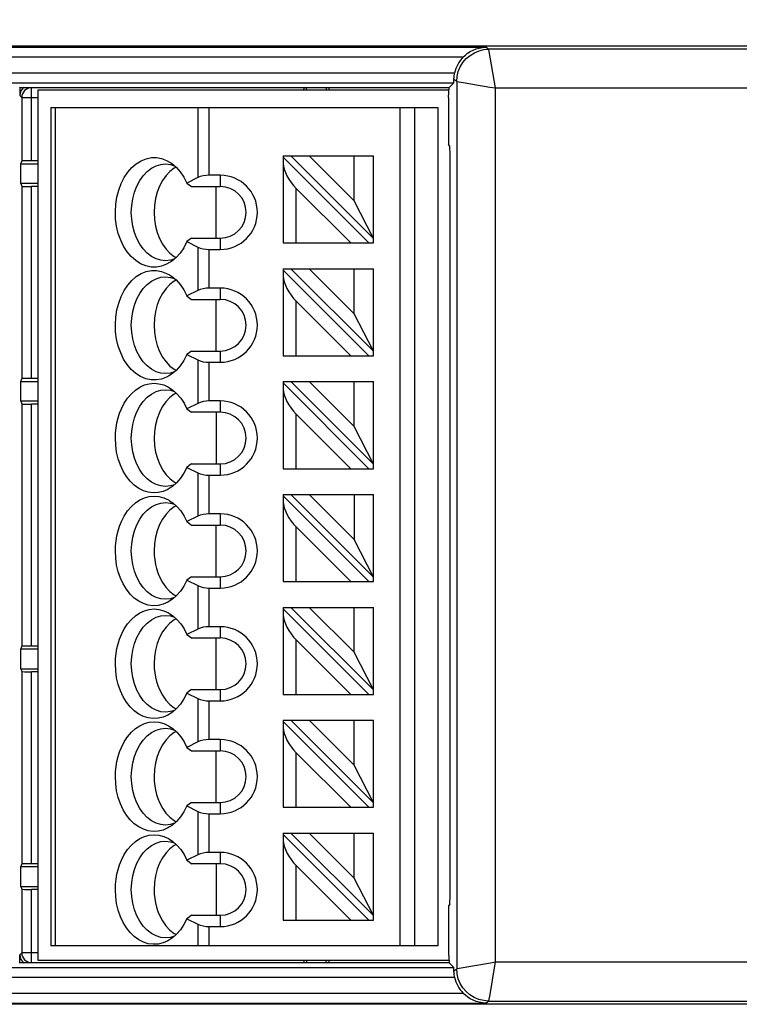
# Model space of a CAD drawing. Header units: millimetres. Extents: x 0 to 210, y 0 to 297.
# Tile 6 of 23: x 65 to 72, y 140 to 150. Entities that reach past the tile are written whole.
import ezdxf
from ezdxf.enums import TextEntityAlignment as Align

# ---------------------------------------------------------------- set-up
doc = ezdxf.new("R2010")
doc.units = ezdxf.units.MM
doc.header["$LTSCALE"] = 19.36
doc.layers.get('0').update_dxf_attribs({"linetype": 'CONTINUOUS'})
doc.layers.add('Z_DIM_2D', color=7, linetype='CONTINUOUS')
doc.styles.add('TEXTSTYLE_3', font='helveticaneueltw1g-ltcn.otf')
doc.dimstyles.new('DIMSTYLE_2', dxfattribs={"dimtxt": 2.2, "dimasz": 3.5, "dimexe": 1.5, "dimexo": 0, "dimgap": 0.55, "dimtad": 1, "dimdec": 1, "dimlfac": 3, "dimdsep": 46, "dimtxsty": 'TEXTSTYLE_3', "dimcen": 0.09, "dimclrt": 5, "dimadec": 0, "dimazin": 0, "dimtp": 0.5, "dimtm": 0.5, "dimtfac": 1, "dimtdec": 1, "dimtofl": 0, "dimtmove": 0, "dimatfit": 3, "dimfxl": 0, "dimtolj": 1, "dimarcsym": 0})
doc.dimstyles.new('DIMSTYLE_3', dxfattribs={"dimtxt": 2.2, "dimasz": 3.5, "dimexe": 1.5, "dimexo": 0, "dimgap": 0.55, "dimtad": 1, "dimdec": 1, "dimlfac": 3, "dimdsep": 46, "dimtxsty": 'TEXTSTYLE_3', "dimcen": 0.09, "dimclrt": 5, "dimadec": 0, "dimazin": 0, "dimtp": 0.1, "dimtm": 0.1, "dimtfac": 1, "dimtdec": 1, "dimtofl": 0, "dimtmove": 0, "dimatfit": 3, "dimfxl": 0, "dimtolj": 1, "dimarcsym": 0})

# ---------------------------------------------------------------- blocks, each defined once
blk = doc.blocks.new('*D6')
at = {"layer": 'Z_DIM_2D', "color": 2, "linetype": 'Continuous'}
for p, q in [((62.933, 145.632), (62.933, 157.409)), ((111.767, 145.626), (111.767, 157.409)), ((62.933, 155.909), (87.35, 155.909)), ((111.767, 155.909), (87.35, 155.909))]:
    blk.add_line(p, q, dxfattribs=at)
at = {"layer": 'Z_DIM_2D', "color": 5, "linetype": 'Continuous', "style": 'TEXTSTYLE_3'}
blk.add_text('146.5', height=2.2, dxfattribs=at).set_placement((87.35, 156.459), align=Align.CENTER)
blk = doc.blocks.new('_NONE')
blk = doc.blocks.new('*D7')
at = {"layer": 'Z_DIM_2D', "color": 2, "linetype": 'Continuous'}
for p, q in [((61.767, 145.632), (61.767, 157.409)), ((62.933, 145.632), (62.933, 157.409)), ((61.767, 155.909), (55.972, 155.909)), ((55.972, 155.909), (62.35, 155.909)), ((67.933, 155.909), (62.35, 155.909)), ((62.933, 155.909), (67.933, 155.909))]:
    blk.add_line(p, q, dxfattribs=at)
at = {"layer": 'Z_DIM_2D', "color": 5, "linetype": 'Continuous', "style": 'TEXTSTYLE_3'}
blk.add_text('3.5', height=2.2, dxfattribs=at).set_placement((59.666, 156.459), align=Align.RIGHT)

msp = doc.modelspace()

# ---------------------------------------------------------------- linework, layer by layer
at = {"color": 9, "linetype": 'Continuous'}
for p, q in [((61.5933, 149.8502), (69.7301, 149.8494)), ((69.7301, 149.8494), (69.7599, 149.8285)), ((104.4404, 149.8285), (69.7599, 149.8285)), ((61.5617, 149.7502), (69.495, 149.7494)), ((69.4054, 149.5824), (61.8499, 149.5822)), ((69.4266, 149.4952), (69.3981, 149.5152)), ((61.8594, 149.4822), (69.3968, 149.4824)), ((65.0282, 149.4346), (65.0323, 149.4306)), ((65.0323, 148.6759), (65.0323, 149.4306)), ((67.8466, 149.4306), (65.0323, 149.4306)), ((69.3482, 149.4306), (68.1064, 149.4306)), ((69.4266, 149.4952), (69.4266, 140.3232)), ((69.4266, 149.4952), (69.4293, 149.4949)), ((69.4293, 149.4949), (69.4951, 149.4837)), ((69.4951, 149.4837), (69.7702, 149.4379)), ((69.7702, 149.4379), (69.8268, 149.4283)), ((69.8268, 140.3902), (69.8268, 149.4283)), ((69.8268, 149.4283), (104.3735, 149.4283)), ((64.9323, 149.3306), (64.9119, 149.351)), ((64.9323, 149.3306), (64.9323, 148.6725)), ((64.9323, 149.3306), (65.1001, 149.3306)), ((65.2823, 140.5592), (65.2823, 149.2259)), ((66.7513, 149.2259), (66.7513, 148.5015)), ((66.8692, 148.5259), (66.8692, 149.2259)), ((68.8377, 149.2259), (68.8377, 140.5592)), ((68.9943, 140.5592), (68.9943, 149.2259)), ((66.9835, 148.5259), (66.9835, 148.4092)), ((64.9323, 148.4127), (64.9323, 146.4225)), ((65.0323, 146.4259), (65.0323, 148.4092)), ((67.7668, 147.8259), (67.7668, 148.3902)), ((66.9835, 147.8759), (66.9835, 147.7592)), ((66.7513, 147.7836), (66.7513, 147.3348)), ((66.8692, 147.3592), (66.8692, 147.7592)), ((66.9835, 147.3592), (66.9835, 147.2426)), ((67.7668, 146.6592), (67.7668, 147.2235)), ((66.9835, 146.7092), (66.9835, 146.5926)), ((66.7513, 146.617), (66.7513, 146.1682)), ((66.8692, 146.1926), (66.8692, 146.5926)), ((64.9323, 146.1627), (64.9323, 143.6558)), ((65.0323, 143.6592), (65.0323, 146.1592)), ((66.9835, 146.1926), (66.9835, 146.0759)), ((67.7668, 145.4926), (67.7668, 146.0569)), ((66.7513, 145.4503), (66.7513, 145.0015)), ((66.9835, 145.5426), (66.9835, 145.4259)), ((66.8692, 145.0259), (66.8692, 145.4259)), ((66.9835, 145.0259), (66.9835, 144.9092)), ((67.7668, 144.3259), (67.7668, 144.8902)), ((66.9835, 144.3759), (66.9835, 144.2592)), ((66.7513, 144.2836), (66.7513, 143.8348)), ((66.8692, 143.8592), (66.8692, 144.2592)), ((66.9835, 143.8592), (66.9835, 143.7426)), ((67.7668, 143.1592), (67.7668, 143.7235)), ((64.9323, 143.396), (64.9323, 141.4058)), ((65.0323, 141.4092), (65.0323, 143.3926)), ((66.9835, 143.2092), (66.9835, 143.0926)), ((66.7513, 143.117), (66.7513, 142.6682)), ((66.8692, 142.6926), (66.8692, 143.0926)), ((66.9835, 142.6926), (66.9835, 142.5759)), ((67.7668, 141.9926), (67.7668, 142.5569)), ((66.9835, 142.0426), (66.9835, 141.9259)), ((66.7513, 141.9503), (66.7513, 141.5015)), ((66.8692, 141.5259), (66.8692, 141.9259)), ((66.9835, 141.5259), (66.9835, 141.4092)), ((67.7668, 140.8259), (67.7668, 141.3902)), ((64.9323, 141.146), (64.9323, 140.4879)), ((65.0323, 140.3879), (65.0323, 141.1426)), ((66.9835, 140.8759), (66.9835, 140.7592)), ((66.7513, 140.7836), (66.7513, 140.5592)), ((66.8692, 140.5592), (66.8692, 140.7592)), ((64.9119, 140.4675), (64.9323, 140.4879)), ((65.1001, 140.4879), (64.9323, 140.4879)), ((65.0127, 140.3898), (65.0323, 140.3879)), ((65.0323, 140.3879), (65.0282, 140.3838)), ((65.0323, 140.3879), (67.8466, 140.3879)), ((68.1064, 140.3879), (69.3483, 140.3879)), ((69.8268, 140.3902), (69.7746, 140.3813)), ((69.8172, 140.3335), (69.8268, 140.3902)), ((104.3735, 140.3902), (69.8268, 140.3902)), ((61.7249, 140.3366), (69.3968, 140.3361)), ((69.3981, 140.3033), (69.4266, 140.3232)), ((69.7713, 140.0578), (69.8172, 140.3335)), ((61.704, 140.2366), (69.4054, 140.2361)), ((69.495, 140.0691), (61.5617, 140.0683)), ((69.7601, 139.9925), (69.7713, 140.0578)), ((61.9976, 139.9691), (69.7301, 139.9691)), ((69.7599, 139.9899), (69.7301, 139.9691)), ((69.7599, 139.9899), (69.7601, 139.9925)), ((69.7599, 139.9899), (104.4404, 139.9899))]:
    msp.add_line(p, q, dxfattribs=at)
at = {"color": 7, "linetype": 'Continuous'}
for p, q in [((63.1721, 149.8624), (111.0281, 149.8624)), ((64.9098, 149.4375), (64.9119, 149.4346)), ((64.9119, 149.4346), (64.9119, 149.351)), ((64.9119, 149.4346), (69.3491, 149.4346)), ((67.8582, 149.4346), (67.8466, 149.4306)), ((67.8746, 149.4092), (67.8746, 149.4346)), ((68.0784, 149.4346), (68.0784, 149.4092)), ((68.0948, 149.4346), (68.1064, 149.4306)), ((69.3404, 149.3294), (69.3472, 149.4348)), ((69.3491, 149.4346), (69.3968, 149.4824)), ((65.1001, 140.4092), (65.1001, 149.4092)), ((65.1001, 149.4092), (69.3456, 149.4092)), ((69.3404, 149.3294), (69.3404, 148.8434)), ((65.2335, 149.2259), (65.2335, 140.5592)), ((65.2335, 149.2259), (69.2335, 149.2259)), ((69.2335, 149.2259), (69.2335, 140.5592)), ((69.3561, 148.8276), (69.3404, 148.8434)), ((67.6335, 148.7259), (67.6335, 147.8259)), ((67.6335, 148.7259), (68.5668, 148.7259)), ((68.5196, 147.8259), (67.6335, 148.7121)), ((68.5668, 147.873), (67.7139, 148.7259)), ((68.3668, 148.2616), (67.9025, 148.7259)), ((68.3668, 148.2616), (68.3668, 148.7259)), ((68.5668, 147.8259), (68.5668, 148.7259)), ((69.3578, 141.0908), (69.3578, 148.7276)), ((64.9225, 148.6445), (64.9323, 148.6725)), ((64.9225, 148.4407), (64.9225, 148.6445)), ((64.9225, 148.6445), (65.1001, 148.6445)), ((65.1001, 148.6759), (65.0323, 148.6759)), ((66.418, 148.6426), (66.4703, 148.6371)), ((66.4295, 148.6788), (66.4605, 148.6619)), ((66.4703, 148.6371), (66.5087, 148.6249)), ((66.5278, 148.6085), (66.5082, 148.5983)), ((66.7513, 148.5015), (66.6389, 148.4453)), ((66.9835, 148.5259), (66.8692, 148.5259)), ((64.9225, 148.4407), (64.9323, 148.4127)), ((65.1001, 148.4407), (64.9225, 148.4407)), ((65.1001, 148.4092), (65.0323, 148.4092)), ((66.6389, 148.4453), (66.6625, 148.4273)), ((66.6625, 148.4273), (66.686, 148.4092)), ((66.686, 148.4092), (66.9835, 148.4092)), ((66.9406, 147.8759), (66.9406, 148.4092)), ((67.7668, 148.3902), (68.3311, 147.8259)), ((68.5668, 147.873), (68.3668, 148.2616)), ((66.6627, 147.858), (66.6389, 147.8399)), ((66.6389, 147.8399), (66.7513, 147.7836)), ((66.686, 147.8759), (66.6627, 147.858)), ((66.686, 147.8759), (66.9835, 147.8759)), ((67.6335, 147.8259), (68.5668, 147.8259)), ((66.4638, 147.7209), (66.5082, 147.6869)), ((66.5082, 147.6869), (66.5279, 147.6766)), ((66.8692, 147.7592), (66.9835, 147.7592)), ((66.4703, 147.6481), (66.418, 147.6426)), ((66.4605, 147.6233), (66.4296, 147.6064)), ((66.5088, 147.6603), (66.4703, 147.6481)), ((66.4295, 147.5121), (66.4605, 147.4952)), ((67.6335, 147.5592), (67.6335, 146.6592)), ((67.6335, 147.5592), (68.5668, 147.5592)), ((68.5196, 146.6592), (67.6335, 147.5454)), ((68.5668, 146.7064), (67.7139, 147.5592)), ((68.3668, 147.0949), (67.9025, 147.5592)), ((68.3668, 147.0949), (68.3668, 147.5592)), ((68.5668, 146.6592), (68.5668, 147.5592)), ((66.418, 147.4759), (66.4703, 147.4704)), ((66.4703, 147.4704), (66.5087, 147.4582)), ((66.5278, 147.4418), (66.5082, 147.4316)), ((66.7513, 147.3348), (66.6389, 147.2786)), ((66.6389, 147.2786), (66.6625, 147.2606)), ((66.9835, 147.3592), (66.8692, 147.3592)), ((66.6625, 147.2606), (66.686, 147.2426)), ((66.686, 147.2426), (66.9835, 147.2426)), ((66.9406, 146.7092), (66.9406, 147.2426)), ((67.7668, 147.2235), (68.3311, 146.6592)), ((68.5668, 146.7064), (68.3668, 147.0949)), ((66.6627, 146.6914), (66.6389, 146.6732)), ((66.6389, 146.6732), (66.7513, 146.617)), ((66.686, 146.7092), (66.6627, 146.6914)), ((66.686, 146.7092), (66.9835, 146.7092)), ((66.8692, 146.5926), (66.9835, 146.5926)), ((67.6335, 146.6592), (68.5668, 146.6592)), ((66.4703, 146.4814), (66.418, 146.4759)), ((66.4638, 146.5542), (66.5082, 146.5202)), ((66.5088, 146.4936), (66.4703, 146.4814)), ((66.5082, 146.5202), (66.5279, 146.51)), ((64.9225, 146.3945), (64.9323, 146.4225)), ((64.9225, 146.1907), (64.9225, 146.3945)), ((64.9225, 146.3945), (65.1001, 146.3945)), ((65.1001, 146.4259), (65.0323, 146.4259)), ((66.4605, 146.4567), (66.4296, 146.4397)), ((67.6335, 146.3926), (67.6335, 145.4926)), ((67.6335, 146.3926), (68.5668, 146.3926)), ((68.5196, 145.4926), (67.6335, 146.3788)), ((68.5668, 145.5397), (67.7139, 146.3926)), ((68.3668, 145.9283), (67.9025, 146.3926)), ((68.3668, 145.9283), (68.3668, 146.3926)), ((68.5668, 145.4926), (68.5668, 146.3926)), ((66.418, 146.3092), (66.4703, 146.3037)), ((66.4476, 146.3361), (66.4604, 146.3285)), ((66.4703, 146.3037), (66.5091, 146.2914)), ((66.5276, 146.2748), (66.5056, 146.2633)), ((64.9225, 146.1907), (64.9323, 146.1627)), ((65.1001, 146.1907), (64.9225, 146.1907)), ((65.1001, 146.1592), (65.0323, 146.1592)), ((66.7513, 146.1682), (66.6389, 146.1119)), ((66.9835, 146.1926), (66.8692, 146.1926)), ((66.6389, 146.1119), (66.6625, 146.0939)), ((66.6625, 146.0939), (66.686, 146.0759)), ((66.9835, 146.0759), (66.686, 146.0759)), ((66.9406, 146.0759), (66.9406, 145.5426)), ((67.7668, 146.0569), (68.3311, 145.4926)), ((68.5668, 145.5397), (68.3668, 145.9283)), ((66.6625, 145.5245), (66.6389, 145.5065)), ((66.6389, 145.5065), (66.7513, 145.4503)), ((66.686, 145.5426), (66.6625, 145.5245)), ((66.686, 145.5426), (66.9835, 145.5426)), ((67.6335, 145.4926), (68.5668, 145.4926)), ((66.4648, 145.3867), (66.5093, 145.3528)), ((66.5093, 145.3528), (66.5277, 145.3434)), ((66.8692, 145.4259), (66.9835, 145.4259)), ((66.4703, 145.3147), (66.418, 145.3092)), ((66.4604, 145.2899), (66.4413, 145.279)), ((66.5089, 145.327), (66.4703, 145.3147)), ((66.418, 145.1426), (66.4703, 145.1371)), ((66.4476, 145.1694), (66.4604, 145.1619)), ((67.6335, 145.2259), (67.6335, 144.3259)), ((67.6335, 145.2259), (68.5668, 145.2259)), ((67.6335, 145.2121), (68.5196, 144.3259)), ((68.5668, 144.373), (67.7139, 145.2259)), ((68.3668, 144.7616), (67.9025, 145.2259)), ((68.3668, 145.2259), (68.3668, 144.7616)), ((68.5668, 144.3259), (68.5668, 145.2259)), ((66.4703, 145.1371), (66.5091, 145.1248)), ((66.5275, 145.1083), (66.5082, 145.0983)), ((66.7513, 145.0015), (66.6389, 144.9453)), ((66.6389, 144.9453), (66.6468, 144.9393)), ((66.6468, 144.9393), (66.6704, 144.9213)), ((66.9835, 145.0259), (66.8692, 145.0259)), ((66.6704, 144.9213), (66.686, 144.9092)), ((66.686, 144.9092), (66.9835, 144.9092)), ((66.9406, 144.3759), (66.9406, 144.9092)), ((67.7668, 144.8902), (68.3311, 144.3259)), ((68.5668, 144.373), (68.3668, 144.7616)), ((66.6627, 144.358), (66.6389, 144.3399)), ((66.6389, 144.3399), (66.7513, 144.2836)), ((66.686, 144.3759), (66.6627, 144.358)), ((66.686, 144.3759), (66.9835, 144.3759)), ((67.6335, 144.3259), (68.5668, 144.3259)), ((66.4614, 144.2231), (66.5059, 144.1883)), ((66.8692, 144.2592), (66.9835, 144.2592)), ((66.4703, 144.1481), (66.418, 144.1426)), ((66.4604, 144.1233), (66.4413, 144.1123)), ((66.5089, 144.1603), (66.4703, 144.1481)), ((66.5059, 144.1883), (66.5277, 144.1768)), ((67.6335, 144.0592), (67.6335, 143.1592)), ((67.6335, 144.0592), (68.5668, 144.0592)), ((68.5196, 143.1592), (67.6335, 144.0454)), ((68.5668, 143.2064), (67.7139, 144.0592)), ((68.3668, 143.5949), (67.9025, 144.0592)), ((68.3668, 143.5949), (68.3668, 144.0592)), ((68.5668, 143.1592), (68.5668, 144.0592)), ((66.418, 143.9759), (66.4703, 143.9704)), ((66.4476, 144.0027), (66.4604, 143.9952)), ((66.4703, 143.9704), (66.5091, 143.9581)), ((66.5275, 143.9416), (66.5082, 143.9316)), ((66.7513, 143.8348), (66.6389, 143.7786)), ((66.9835, 143.8592), (66.8692, 143.8592)), ((66.6389, 143.7786), (66.6625, 143.7606)), ((66.6625, 143.7606), (66.686, 143.7426)), ((66.686, 143.7426), (66.9835, 143.7426)), ((66.9406, 143.2092), (66.9406, 143.7426)), ((67.7668, 143.7235), (68.3311, 143.1592)), ((64.9225, 143.6278), (64.9323, 143.6558)), ((64.9225, 143.424), (64.9225, 143.6278)), ((65.1001, 143.6278), (64.9225, 143.6278)), ((65.1001, 143.6592), (65.0323, 143.6592)), ((68.5668, 143.2064), (68.3668, 143.5949)), ((64.9225, 143.424), (64.9323, 143.396)), ((64.9225, 143.424), (65.1001, 143.424)), ((65.1001, 143.3926), (65.0323, 143.3926)), ((66.686, 143.2092), (66.6627, 143.1914)), ((66.686, 143.2092), (66.9835, 143.2092)), ((66.6627, 143.1914), (66.6389, 143.1732)), ((66.6389, 143.1732), (66.7513, 143.117)), ((67.6335, 143.1592), (68.5668, 143.1592)), ((66.4614, 143.0564), (66.5059, 143.0217)), ((66.5059, 143.0217), (66.5277, 143.0101)), ((66.8692, 143.0926), (66.9835, 143.0926)), ((66.4703, 142.9814), (66.418, 142.9759)), ((66.4604, 142.9566), (66.4413, 142.9456)), ((66.5089, 142.9936), (66.4703, 142.9814)), ((66.418, 142.8092), (66.4703, 142.8037)), ((66.4476, 142.8361), (66.4604, 142.8285)), ((66.4703, 142.8037), (66.5091, 142.7914)), ((67.6335, 142.8926), (67.6335, 141.9926)), ((67.6335, 142.8926), (68.5668, 142.8926)), ((68.5196, 141.9926), (67.6335, 142.8788)), ((68.5668, 142.0397), (67.7139, 142.8926)), ((68.3668, 142.4283), (67.9025, 142.8926)), ((68.3668, 142.4283), (68.3668, 142.8926)), ((68.5668, 141.9926), (68.5668, 142.8926)), ((66.5275, 142.7749), (66.5082, 142.7649)), ((66.7513, 142.6682), (66.6389, 142.6119)), ((66.6389, 142.6119), (66.6625, 142.5939)), ((66.6625, 142.5939), (66.686, 142.5759)), ((66.9835, 142.6926), (66.8692, 142.6926)), ((66.686, 142.5759), (66.9835, 142.5759)), ((66.9406, 142.0426), (66.9406, 142.5759)), ((67.7668, 142.5569), (68.3311, 141.9926)), ((68.5668, 142.0397), (68.3668, 142.4283)), ((66.6627, 142.0247), (66.6389, 142.0065)), ((66.6389, 142.0065), (66.7513, 141.9503)), ((66.686, 142.0426), (66.6627, 142.0247)), ((66.686, 142.0426), (66.9835, 142.0426)), ((67.6335, 141.9926), (68.5668, 141.9926)), ((66.4614, 141.8898), (66.5059, 141.855)), ((66.8692, 141.9259), (66.9835, 141.9259)), ((66.4703, 141.8147), (66.418, 141.8092)), ((66.4604, 141.7899), (66.4413, 141.779)), ((66.5089, 141.827), (66.4703, 141.8147)), ((66.5059, 141.855), (66.5277, 141.8435)), ((67.6335, 141.7259), (67.6335, 140.8259)), ((67.6335, 141.7259), (68.5668, 141.7259)), ((68.5196, 140.8259), (67.6335, 141.7121)), ((68.5668, 140.873), (67.7139, 141.7259)), ((68.3668, 141.2616), (67.9025, 141.7259)), ((68.3668, 141.2616), (68.3668, 141.7259)), ((68.5668, 140.8259), (68.5668, 141.7259)), ((66.418, 141.6426), (66.4703, 141.6371)), ((66.4476, 141.6694), (66.4604, 141.6619)), ((66.4703, 141.6371), (66.5091, 141.6248)), ((66.5275, 141.6083), (66.5082, 141.5983)), ((66.7513, 141.5015), (66.6389, 141.4453)), ((66.9835, 141.5259), (66.8692, 141.5259)), ((64.9225, 141.3778), (64.9323, 141.4058)), ((64.9225, 141.174), (64.9225, 141.3778)), ((65.1001, 141.3778), (64.9225, 141.3778)), ((65.1001, 141.4092), (65.0323, 141.4092)), ((66.6389, 141.4453), (66.6625, 141.4273)), ((66.6625, 141.4273), (66.686, 141.4092)), ((66.9835, 141.4092), (66.686, 141.4092)), ((66.9406, 141.4092), (66.9406, 140.8759)), ((67.7668, 141.3902), (68.3311, 140.8259)), ((64.9225, 141.174), (64.9323, 141.146)), ((64.9225, 141.174), (65.1001, 141.174)), ((68.5668, 140.873), (68.3668, 141.2616)), ((65.1001, 141.1426), (65.0323, 141.1426)), ((69.3561, 140.9909), (69.3404, 140.9751)), ((69.3404, 140.9751), (69.3404, 140.489)), ((66.686, 140.8759), (66.6625, 140.8579)), ((66.686, 140.8759), (66.9835, 140.8759)), ((66.6625, 140.8579), (66.6389, 140.8399)), ((66.6389, 140.8399), (66.7513, 140.7836)), ((67.6335, 140.8259), (68.5668, 140.8259)), ((66.4614, 140.7231), (66.5059, 140.6883)), ((66.5089, 140.6603), (66.4703, 140.6481)), ((66.5059, 140.6883), (66.5277, 140.6768)), ((66.8692, 140.7592), (66.9835, 140.7592)), ((69.2335, 140.5592), (65.2335, 140.5592)), ((66.4703, 140.6481), (66.418, 140.6426)), ((66.4604, 140.6233), (66.4413, 140.6123)), ((64.9119, 140.3838), (64.9119, 140.4675)), ((69.3404, 140.489), (69.3472, 140.3837)), ((64.9119, 140.3838), (64.9098, 140.3809)), ((69.3491, 140.3838), (64.9119, 140.3838)), ((69.3456, 140.4092), (65.1001, 140.4092)), ((67.8582, 140.3838), (67.8466, 140.3879)), ((67.8746, 140.4092), (67.8746, 140.3838)), ((68.0784, 140.3838), (68.0784, 140.4092)), ((68.0948, 140.3838), (68.1064, 140.3879)), ((69.3968, 140.3361), (69.3491, 140.3838)), ((111.0281, 139.9561), (63.1721, 139.9561))]:
    msp.add_line(p, q, dxfattribs=at)
at = {"color": 9, "linetype": 'Continuous'}
for points in [[(69.4266, 149.4952), (69.4307, 149.5474), (69.443, 149.5983), (69.463, 149.6467), (69.4905, 149.6914), (69.5246, 149.7312), (69.5644, 149.7652), (69.6091, 149.7924), (69.6573, 149.8124), (69.708, 149.8245), (69.7599, 149.8285)], [(69.8268, 149.4283), (69.7605, 149.8246), (69.7599, 149.8285)], [(65.0323, 149.4306), (65.0127, 149.4287), (64.994, 149.423), (64.9767, 149.4137), (64.9616, 149.4013)], [(64.9616, 149.4013), (64.9491, 149.3861), (64.9399, 149.3689), (64.9342, 149.3501), (64.9323, 149.3306)], [(64.9323, 140.4879), (64.9342, 140.4684), (64.9399, 140.4496), (64.9491, 140.4323), (64.9615, 140.4172), (64.9767, 140.4047), (64.994, 140.3955), (65.0127, 140.3898)], [(69.7746, 140.3813), (69.4308, 140.324), (69.4266, 140.3232)], [(69.7599, 139.9899), (69.7077, 139.9941), (69.6568, 140.0063), (69.6084, 140.0264), (69.5638, 140.0538), (69.5239, 140.0879), (69.49, 140.1277), (69.4627, 140.1724), (69.4428, 140.2207), (69.4307, 140.2714), (69.4266, 140.3232)]]:
    msp.add_lwpolyline(points, dxfattribs=at)
at = {"color": 7, "linetype": 'Continuous'}
for points in [[(69.495, 149.7494), (69.5163, 149.769), (69.54, 149.7876), (69.5665, 149.8046), (69.5953, 149.8195), (69.6265, 149.8318), (69.6596, 149.8412), (69.6941, 149.8471), (69.7301, 149.8494)], [(69.3981, 149.5152), (69.3983, 149.5246), (69.3989, 149.5351), (69.3999, 149.5464), (69.4013, 149.5583), (69.4032, 149.5703), (69.4054, 149.5824)], [(66.1651, 148.6761), (66.2175, 148.6969), (66.2712, 148.7078), (66.3246, 148.7082), (66.3775, 148.6986), (66.4295, 148.6788)], [(66.4296, 147.6064), (66.3772, 147.5865), (66.3235, 147.5769), (66.269, 147.5776), (66.2142, 147.5893), (66.1608, 147.6112), (66.1104, 147.6435), (66.0637, 147.685), (66.0217, 147.7351), (65.985, 147.7925), (65.9543, 147.8564), (65.9301, 147.9252), (65.9127, 147.998), (65.9024, 148.0732), (65.8995, 148.1496), (65.9038, 148.2257), (65.9153, 148.3003), (65.9337, 148.3719), (65.9588, 148.4394), (65.9901, 148.5015), (66.027, 148.5572), (66.069, 148.6054), (66.1153, 148.6453), (66.1651, 148.6761)], [(66.0644, 148.1426), (66.068, 148.214), (66.0788, 148.2839), (66.0966, 148.3509), (66.1209, 148.4137), (66.1513, 148.4709), (66.1872, 148.5214), (66.2278, 148.5641), (66.2723, 148.5982), (66.3198, 148.6229), (66.3693, 148.6378), (66.418, 148.6426)], [(66.4605, 148.6619), (66.4794, 148.6493), (66.5262, 148.6103), (66.569, 148.5627), (66.6064, 148.5079), (66.6389, 148.4453)], [(66.5082, 148.5983), (66.4638, 148.5643), (66.4233, 148.5218), (66.3874, 148.4714), (66.3569, 148.4144), (66.3326, 148.3516), (66.3147, 148.2845), (66.3039, 148.215), (66.3001, 148.1426)], [(66.418, 147.6426), (66.3693, 147.6473), (66.3198, 147.6622), (66.2723, 147.687), (66.2278, 147.721), (66.1872, 147.7638), (66.1513, 147.8142), (66.1209, 147.8714), (66.0966, 147.9342), (66.0788, 148.0012), (66.068, 148.0712), (66.0644, 148.1426)], [(66.3001, 148.1426), (66.3039, 148.0701), (66.3147, 148.0007), (66.3326, 147.9336), (66.3569, 147.8708), (66.3874, 147.8137), (66.4232, 147.7634), (66.4638, 147.7209)], [(66.6389, 147.8399), (66.6063, 147.7772), (66.5689, 147.7223), (66.5263, 147.6749), (66.4796, 147.636), (66.4605, 147.6233)], [(66.4296, 146.4397), (66.3772, 146.4198), (66.3235, 146.4102), (66.269, 146.411), (66.2142, 146.4226), (66.1608, 146.4446), (66.1104, 146.4769), (66.0637, 146.5184), (66.0217, 146.5684), (65.985, 146.6259), (65.9543, 146.6897), (65.9301, 146.7586), (65.9127, 146.8313), (65.9024, 146.9065), (65.8995, 146.9829), (65.9038, 147.059), (65.9153, 147.1336), (65.9337, 147.2053), (65.9588, 147.2727), (65.9901, 147.3349), (66.027, 147.3905), (66.069, 147.4388), (66.1153, 147.4786), (66.1651, 147.5094)], [(66.1651, 147.5094), (66.2175, 147.5302), (66.2712, 147.5411), (66.3246, 147.5416), (66.3775, 147.5319), (66.4295, 147.5121)], [(66.4605, 147.4952), (66.4794, 147.4827), (66.5262, 147.4436), (66.569, 147.3961), (66.6064, 147.3412), (66.6389, 147.2786)], [(66.0644, 146.9759), (66.068, 147.0473), (66.0788, 147.1172), (66.0966, 147.1843), (66.1209, 147.247), (66.1513, 147.3042), (66.1872, 147.3547), (66.2278, 147.3974), (66.2723, 147.4315), (66.3198, 147.4563), (66.3693, 147.4712), (66.418, 147.4759)], [(66.5082, 147.4316), (66.4638, 147.3976), (66.4233, 147.3551), (66.3874, 147.3047), (66.3569, 147.2477), (66.3326, 147.1849), (66.3147, 147.1178), (66.3039, 147.0484), (66.3001, 146.9759)], [(66.418, 146.4759), (66.3693, 146.4807), (66.3198, 146.4956), (66.2723, 146.5203), (66.2278, 146.5544), (66.1872, 146.5971), (66.1513, 146.6476), (66.1209, 146.7048), (66.0966, 146.7675), (66.0788, 146.8346), (66.068, 146.9045), (66.0644, 146.9759)], [(66.3001, 146.9759), (66.3039, 146.9034), (66.3147, 146.834), (66.3326, 146.7669), (66.3569, 146.7041), (66.3874, 146.6471), (66.4232, 146.5967), (66.4638, 146.5542)], [(66.6389, 146.6732), (66.6063, 146.6105), (66.5689, 146.5556), (66.5263, 146.5082), (66.4796, 146.4693), (66.4605, 146.4567)], [(65.9614, 146.1119), (65.9914, 146.1703), (66.0256, 146.2221), (66.0645, 146.2675), (66.1071, 146.3058), (66.1526, 146.3361), (66.2005, 146.3581), (66.2499, 146.3714), (66.3001, 146.3759), (66.3503, 146.3714), (66.3997, 146.3581), (66.4476, 146.3361)], [(66.0644, 145.8092), (66.068, 145.8806), (66.0788, 145.9506), (66.0966, 146.0176), (66.1209, 146.0804), (66.1513, 146.1376), (66.1872, 146.1881), (66.2278, 146.2308), (66.2723, 146.2648), (66.3198, 146.2896), (66.3693, 146.3045), (66.418, 146.3092)], [(66.5056, 146.2633), (66.4607, 146.2281), (66.4199, 146.1843), (66.3842, 146.1328), (66.3542, 146.0749), (66.3304, 146.0116), (66.3133, 145.9444), (66.3032, 145.8746), (66.3001, 145.8036), (66.3043, 145.7328), (66.3155, 145.6635), (66.3335, 145.5973), (66.3579, 145.5353), (66.3884, 145.4788), (66.4242, 145.4289), (66.4648, 145.3867)], [(66.4604, 146.3285), (66.4932, 146.3058), (66.5357, 146.2675), (66.5746, 146.2221), (66.6089, 146.1703), (66.6389, 146.1119)], [(65.8994, 145.8092), (65.9012, 145.8626), (65.9065, 145.9151), (65.9152, 145.9668), (65.9274, 146.0172), (65.9427, 146.0655), (65.9614, 146.1119)], [(66.4413, 145.279), (66.392, 145.2577), (66.3413, 145.2456), (66.29, 145.2428), (66.2388, 145.2493), (66.1887, 145.2649), (66.1404, 145.2896), (66.0947, 145.3227), (66.0524, 145.3639), (66.0141, 145.4124), (65.9805, 145.4676), (65.9521, 145.5285), (65.9294, 145.5942), (65.9129, 145.6636), (65.9029, 145.7351), (65.8994, 145.8092)], [(66.418, 145.3092), (66.3693, 145.314), (66.3198, 145.3289), (66.2723, 145.3536), (66.2278, 145.3877), (66.1872, 145.4304), (66.1513, 145.4809), (66.1209, 145.5381), (66.0966, 145.6009), (66.0788, 145.6679), (66.068, 145.7378), (66.0644, 145.8092)], [(66.6389, 145.5065), (66.6079, 145.4465), (66.5725, 145.3936), (66.5323, 145.3474), (66.4883, 145.309), (66.4604, 145.2899)], [(65.9614, 144.9453), (65.9914, 145.0036), (66.0256, 145.0554), (66.0645, 145.1009), (66.1071, 145.1391), (66.1526, 145.1694), (66.2005, 145.1914), (66.2499, 145.2047), (66.3001, 145.2092), (66.3503, 145.2047), (66.3997, 145.1914), (66.4476, 145.1694)], [(66.0644, 144.6426), (66.068, 144.714), (66.0788, 144.7839), (66.0966, 144.8509), (66.1209, 144.9137), (66.1513, 144.9709), (66.1872, 145.0214), (66.2278, 145.0641), (66.2723, 145.0982), (66.3198, 145.1229), (66.3693, 145.1378), (66.418, 145.1426)], [(66.4604, 145.1619), (66.4932, 145.1391), (66.5357, 145.1009), (66.5746, 145.0554), (66.6089, 145.0036), (66.6389, 144.9453)], [(66.5082, 145.0983), (66.4638, 145.0643), (66.4233, 145.0218), (66.3874, 144.9714), (66.3569, 144.9144), (66.3326, 144.8516), (66.3147, 144.7845), (66.3039, 144.715), (66.3001, 144.6426)], [(65.8994, 144.6426), (65.9012, 144.6959), (65.9065, 144.7484), (65.9152, 144.8001), (65.9274, 144.8505), (65.9427, 144.8988), (65.9614, 144.9453)], [(66.4413, 144.1123), (66.392, 144.091), (66.3413, 144.079), (66.29, 144.0761), (66.2388, 144.0826), (66.1887, 144.0983), (66.1404, 144.1229), (66.0947, 144.156), (66.0524, 144.1972), (66.0141, 144.2457), (65.9805, 144.3009), (65.9521, 144.3618), (65.9294, 144.4275), (65.9129, 144.497), (65.9029, 144.5685), (65.8994, 144.6426)], [(66.418, 144.1426), (66.3693, 144.1473), (66.3198, 144.1622), (66.2723, 144.187), (66.2278, 144.221), (66.1872, 144.2638), (66.1513, 144.3142), (66.1209, 144.3714), (66.0966, 144.4342), (66.0788, 144.5012), (66.068, 144.5712), (66.0644, 144.6426)], [(66.3001, 144.6426), (66.3017, 144.5956), (66.3063, 144.5494), (66.314, 144.5038), (66.3247, 144.4594), (66.3382, 144.4169), (66.3546, 144.3759)], [(66.3546, 144.3759), (66.3853, 144.3173), (66.4207, 144.2664), (66.4614, 144.2231)], [(66.6389, 144.3399), (66.6079, 144.2799), (66.5725, 144.2269), (66.5323, 144.1808), (66.4883, 144.1423), (66.4604, 144.1233)], [(65.9614, 143.7786), (65.9914, 143.837), (66.0256, 143.8887), (66.0645, 143.9342), (66.1071, 143.9725), (66.1526, 144.0027), (66.2005, 144.0248), (66.2499, 144.0381), (66.3001, 144.0426), (66.3503, 144.0381), (66.3997, 144.0248), (66.4476, 144.0027)], [(66.0644, 143.4759), (66.068, 143.5473), (66.0788, 143.6172), (66.0966, 143.6843), (66.1209, 143.747), (66.1513, 143.8042), (66.1872, 143.8547), (66.2278, 143.8974), (66.2723, 143.9315), (66.3198, 143.9563), (66.3693, 143.9712), (66.418, 143.9759)], [(66.5082, 143.9316), (66.4638, 143.8976), (66.4233, 143.8551), (66.3874, 143.8047), (66.3569, 143.7477), (66.3326, 143.6849), (66.3147, 143.6178), (66.3039, 143.5484), (66.3001, 143.4759)], [(66.4604, 143.9952), (66.4932, 143.9725), (66.5357, 143.9342), (66.5746, 143.8887), (66.6089, 143.837), (66.6389, 143.7786)], [(65.8994, 143.4759), (65.9012, 143.5293), (65.9065, 143.5817), (65.9152, 143.6335), (65.9274, 143.6838), (65.9427, 143.7321), (65.9614, 143.7786)], [(66.4413, 142.9456), (66.392, 142.9243), (66.3413, 142.9123), (66.29, 142.9094), (66.2388, 142.916), (66.1887, 142.9316), (66.1404, 142.9562), (66.0947, 142.9893), (66.0524, 143.0306), (66.0141, 143.0791), (65.9805, 143.1343), (65.9521, 143.1952), (65.9294, 143.2609), (65.9129, 143.3303), (65.9029, 143.4018), (65.8994, 143.4759)], [(66.418, 142.9759), (66.3693, 142.9807), (66.3198, 142.9956), (66.2723, 143.0203), (66.2278, 143.0544), (66.1872, 143.0971), (66.1513, 143.1476), (66.1209, 143.2048), (66.0966, 143.2675), (66.0788, 143.3346), (66.068, 143.4045), (66.0644, 143.4759)], [(66.3001, 143.4759), (66.3017, 143.4289), (66.3063, 143.3827), (66.314, 143.3371), (66.3247, 143.2928), (66.3382, 143.2502), (66.3546, 143.2092)], [(66.3546, 143.2092), (66.3853, 143.1506), (66.4207, 143.0998), (66.4614, 143.0564)], [(66.6389, 143.1732), (66.6079, 143.1132), (66.5725, 143.0603), (66.5323, 143.0141), (66.4883, 142.9756), (66.4604, 142.9566)], [(65.9614, 142.6119), (65.9914, 142.6703), (66.0256, 142.7221), (66.0645, 142.7675), (66.1071, 142.8058), (66.1526, 142.8361), (66.2005, 142.8581), (66.2499, 142.8714), (66.3001, 142.8759), (66.3503, 142.8714), (66.3997, 142.8581), (66.4476, 142.8361)], [(66.0644, 142.3092), (66.068, 142.3806), (66.0788, 142.4506), (66.0966, 142.5176), (66.1209, 142.5804), (66.1513, 142.6376), (66.1872, 142.6881), (66.2278, 142.7308), (66.2723, 142.7648), (66.3198, 142.7896), (66.3693, 142.8045), (66.418, 142.8092)], [(66.4604, 142.8285), (66.4932, 142.8058), (66.5357, 142.7675), (66.5746, 142.7221), (66.6089, 142.6703), (66.6389, 142.6119)], [(66.5082, 142.7649), (66.4638, 142.7309), (66.4233, 142.6885), (66.3874, 142.6381), (66.3569, 142.581), (66.3326, 142.5183), (66.3147, 142.4512), (66.3039, 142.3817), (66.3001, 142.3092)], [(65.8994, 142.3092), (65.9012, 142.3626), (65.9065, 142.4151), (65.9152, 142.4668), (65.9274, 142.5172), (65.9427, 142.5655), (65.9614, 142.6119)], [(66.4413, 141.779), (66.392, 141.7577), (66.3413, 141.7456), (66.29, 141.7428), (66.2388, 141.7493), (66.1887, 141.7649), (66.1404, 141.7896), (66.0947, 141.8227), (66.0524, 141.8639), (66.0141, 141.9124), (65.9805, 141.9676), (65.9521, 142.0285), (65.9294, 142.0942), (65.9129, 142.1636), (65.9029, 142.2351), (65.8994, 142.3092)], [(66.418, 141.8092), (66.3693, 141.814), (66.3198, 141.8289), (66.2723, 141.8536), (66.2278, 141.8877), (66.1872, 141.9304), (66.1513, 141.9809), (66.1209, 142.0381), (66.0966, 142.1009), (66.0788, 142.1679), (66.068, 142.2378), (66.0644, 142.3092)], [(66.3001, 142.3092), (66.3017, 142.2622), (66.3063, 142.216), (66.314, 142.1705), (66.3247, 142.1261), (66.3382, 142.0835), (66.3546, 142.0426)], [(66.3546, 142.0426), (66.3853, 141.9839), (66.4207, 141.9331), (66.4614, 141.8898)], [(66.6389, 142.0065), (66.6079, 141.9465), (66.5725, 141.8936), (66.5323, 141.8474), (66.4883, 141.809), (66.4604, 141.7899)], [(65.9614, 141.4453), (65.9914, 141.5036), (66.0256, 141.5554), (66.0645, 141.6009), (66.1071, 141.6391), (66.1526, 141.6694), (66.2005, 141.6914), (66.2499, 141.7047), (66.3001, 141.7092), (66.3503, 141.7047), (66.3997, 141.6914), (66.4476, 141.6694)], [(66.0644, 141.1426), (66.068, 141.214), (66.0788, 141.2839), (66.0966, 141.3509), (66.1209, 141.4137), (66.1513, 141.4709), (66.1872, 141.5214), (66.2278, 141.5641), (66.2723, 141.5982), (66.3198, 141.6229), (66.3693, 141.6378), (66.418, 141.6426)], [(66.5082, 141.5983), (66.4638, 141.5643), (66.4233, 141.5218), (66.3874, 141.4714), (66.3569, 141.4144), (66.3326, 141.3516), (66.3147, 141.2845), (66.3039, 141.215), (66.3001, 141.1426)], [(66.4604, 141.6619), (66.4932, 141.6391), (66.5357, 141.6009), (66.5746, 141.5554), (66.6089, 141.5036), (66.6389, 141.4453)], [(65.8994, 141.1426), (65.9012, 141.1959), (65.9065, 141.2484), (65.9152, 141.3001), (65.9274, 141.3505), (65.9427, 141.3988), (65.9614, 141.4453)], [(66.4413, 140.6123), (66.392, 140.591), (66.3413, 140.579), (66.29, 140.5761), (66.2388, 140.5826), (66.1887, 140.5983), (66.1404, 140.6229), (66.0947, 140.656), (66.0524, 140.6972), (66.0141, 140.7457), (65.9805, 140.8009), (65.9521, 140.8618), (65.9294, 140.9275), (65.9129, 140.997), (65.9029, 141.0685), (65.8994, 141.1426)], [(66.418, 140.6426), (66.3693, 140.6473), (66.3198, 140.6622), (66.2723, 140.687), (66.2278, 140.721), (66.1872, 140.7638), (66.1513, 140.8142), (66.1209, 140.8714), (66.0966, 140.9342), (66.0788, 141.0012), (66.068, 141.0712), (66.0644, 141.1426)], [(66.3001, 141.1426), (66.3017, 141.0956), (66.3063, 141.0494), (66.314, 141.0038), (66.3247, 140.9594), (66.3382, 140.9169), (66.3546, 140.8759)], [(66.3546, 140.8759), (66.3853, 140.8173), (66.4207, 140.7664), (66.4614, 140.7231)], [(66.6389, 140.8399), (66.6079, 140.7799), (66.5725, 140.7269), (66.5323, 140.6808), (66.4883, 140.6423), (66.4604, 140.6233)], [(69.4054, 140.2361), (69.4032, 140.2482), (69.4013, 140.2602), (69.3999, 140.2721), (69.3989, 140.2834), (69.3983, 140.2938), (69.3981, 140.3033)], [(69.7301, 139.9691), (69.6938, 139.9714), (69.6592, 139.9774), (69.6264, 139.9867), (69.5955, 139.9989), (69.5667, 140.0137), (69.5403, 140.0307), (69.5164, 140.0494), (69.495, 140.0691)]]:
    msp.add_lwpolyline(points, dxfattribs=at)
for centre, radius in [((66.9835, 148.1426), 0.3833), ((66.9835, 148.1426), 0.2667), ((66.9835, 146.9759), 0.3833), ((66.9835, 146.9759), 0.2667), ((66.9835, 145.8092), 0.3833), ((66.9835, 145.8092), 0.2667), ((66.9835, 144.6426), 0.3833), ((66.9835, 144.6426), 0.2667), ((66.9835, 143.4759), 0.3833), ((66.9835, 143.4759), 0.2667), ((66.9835, 142.3092), 0.3833), ((66.9835, 142.3092), 0.2667), ((66.9835, 141.1426), 0.3833), ((66.9835, 141.1426), 0.2667)]:
    msp.add_arc(centre, radius, 270, 90, dxfattribs=at)
for centre, major_axis, ratio, start_param, end_param in [((69.7319, 149.5148), (-0.2731, 0.1912), 0.9997731, -0.1697344, 0.4067061), ((69.3968, 149.5824), (0, 0.1), 0.0174551, -3.1241394, -2.3074307), ((65.0119, 149.351), (0.0707, -0.0707), 0.9998508, 2.9358677, 3.9269162), ((67.8467, 149.3306), (0, 0.1), 0.0349208, 0.0122173, 0.6599829), ((68.1064, 149.3306), (0, 0.1), 0.0349208, -0.6603045, -0.0122173), ((69.3561, 148.7276), (0, 0.1), 0.0174551, -1.5707963, -0.0174533), ((65.0323, 148.6724), (0.1, 0), 0.0349208, 1.5707963, 3.1293753), ((67.7668, 148.5159), (-0.1158, 0.1781), 0.3713657, 0.5191573, 2.0899536), ((66.8692, 148.4426), (0.1667, 0), 0.5, 1.5707963, 2.3561945), ((65.0323, 148.4127), (0.1, 0), 0.0349208, -3.1293753, -1.5707963), ((66.8692, 147.8426), (0.1667, 0), 0.5, -2.3561945, -1.5707963), ((67.7668, 147.3492), (-0.1158, 0.1781), 0.3713657, 0.5191573, 2.0899536), ((66.8692, 147.2759), (0.1667, 0), 0.5, 1.5707963, 2.3561945), ((66.8692, 146.6759), (0.1667, 0), 0.5, -2.3561945, -1.5707963), ((65.0323, 146.4224), (0.1, 0), 0.0349208, 1.5707963, 3.1293753), ((67.7668, 146.1826), (-0.1158, 0.1781), 0.3713657, 0.5191573, 2.0899536), ((65.0323, 146.1627), (0.1, 0), 0.0349208, -3.1293753, -1.5707963), ((66.8692, 146.1092), (0.1667, 0), 0.5, 1.5707963, 2.3561945), ((66.8692, 145.5092), (0.1667, 0), 0.5, -2.3561945, -1.5707963), ((67.7668, 145.0159), (-0.1158, 0.1781), 0.3713657, 0.5191573, 2.0899536), ((66.8692, 144.9426), (0.1667, 0), 0.5, 1.5707963, 2.3561945), ((66.8692, 144.3426), (0.1667, 0), 0.5, -2.3561945, -1.5707963), ((67.7668, 143.8492), (-0.1158, 0.1781), 0.3713657, 0.5191573, 2.0899536), ((66.8692, 143.7759), (0.1667, 0), 0.5, 1.5707963, 2.3561945), ((65.0323, 143.6557), (0.1, 0), 0.0349208, 1.5707963, 3.1293753), ((65.0323, 143.3961), (0.1, 0), 0.0349208, -3.1293753, -1.5707963), ((66.8692, 143.1759), (0.1667, 0), 0.5, -2.3561945, -1.5707963), ((67.7668, 142.6826), (-0.1158, 0.1781), 0.3713657, 0.5191573, 2.0899536), ((66.8692, 142.6092), (0.1667, 0), 0.5, 1.5707963, 2.3561945), ((66.8692, 142.0092), (0.1667, 0), 0.5, -2.3561945, -1.5707963), ((67.7668, 141.5159), (-0.1158, 0.1781), 0.3713657, 0.5191573, 2.0899536), ((66.8692, 141.4426), (0.1667, 0), 0.5, 1.5707963, 2.3561945), ((65.0323, 141.4057), (0.1, 0), 0.0349208, 1.5707963, 3.1293753), ((65.0323, 141.1461), (0.1, 0), 0.0349208, -3.1293753, -1.5707963), ((69.3561, 141.0908), (0, 0.1), 0.0174551, -3.1241394, -1.5707963), ((66.8692, 140.8426), (0.1667, 0), 0.5, -2.3561945, -1.5707963), ((65.0119, 140.4675), (-0.0707, -0.0707), 0.9998508, -0.7853235, 0.2057249), ((67.8467, 140.4879), (0, 0.1), 0.0349208, -3.8018971, -3.15381), ((68.1064, 140.4879), (0, 0.1), 0.0349208, -3.1293753, -2.4816098), ((69.3968, 140.2361), (0, 0.1), 0.0174551, -0.8341619, -0.0174533), ((69.7319, 140.3037), (0.2731, 0.1912), 0.9997731, 2.7348866, 3.3113271)]:
    msp.add_ellipse(centre, major_axis=major_axis, ratio=ratio, start_param=start_param, end_param=end_param, dxfattribs=at)

# ---------------------------------------------------------------- dimensions: what is measured, and where the dimension line sits
at = {"layer": 'Z_DIM_2D', "color": 2, "linetype": 'Continuous'}
for base, p1, p2, dimstyle, picture, middle in [((61.7668, 155.9092), (62.9335, 145.6317), (61.7668, 145.6317), 'DIMSTYLE_3', '*D7', (57.8188, 155.9092)), ((62.9335, 155.9092), (111.7668, 145.6259), (62.9335, 145.6317), 'DIMSTYLE_2', '*D6', (87.3501, 155.9092))]:
    dim = msp.add_linear_dim(base=base, p1=p1, p2=p2, angle=180, dimstyle=dimstyle, override={"dimblk1": 'NONE', "dimblk2": 'NONE', "dimsah": 1}, dxfattribs=at)
    dim.commit()
    dim.dimension.update_dxf_attribs({"geometry": picture, "text_midpoint": middle, "dimtype": 160})

doc.saveas('drawing.dxf')
